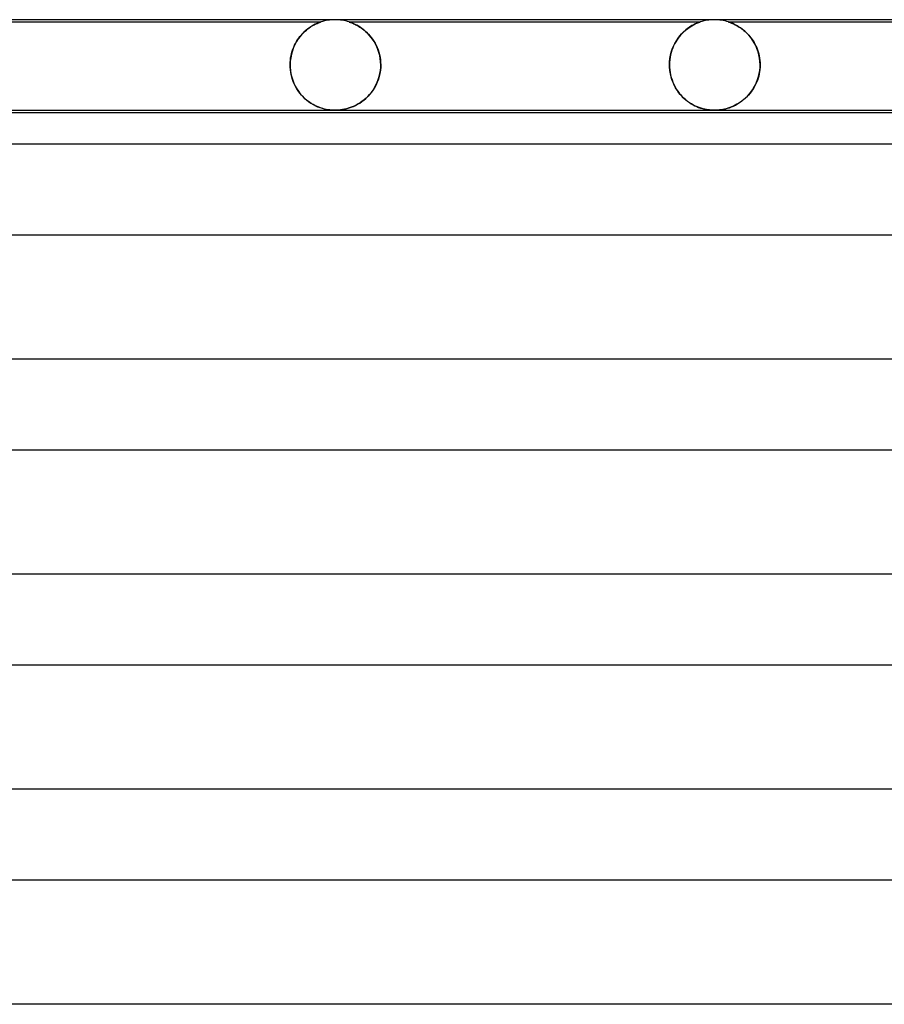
# Model space of a CAD drawing. Header units: millimetres. Extents: x -258 to 258, y -2 to 190.
# Tile 9 of 39: x -131 to -93, y 146 to 190. Entities that reach past the tile are written whole.
import ezdxf

# ---------------------------------------------------------------- set-up
doc = ezdxf.new("R2010")
doc.units = ezdxf.units.MM
doc.layers.add('HIDDEN', color=7, linetype='Continuous')
doc.layers.add('THICK', color=7, linetype='Continuous')

msp = doc.modelspace()

# ---------------------------------------------------------------- linework, layer by layer
at = {"layer": 'HIDDEN'}
for p, q in [((-133.375, 189.9), (-117.874, 189.9)), ((-118.361, 189.66), (-118.448, 189.598)), ((-118.398, 189.635), (-118.34, 189.674)), ((-118.277, 189.714), (-118.361, 189.66)), ((-118.34, 189.674), (-118.283, 189.71)), ((-118.283, 189.71), (-118.229, 189.742)), ((-118.197, 189.76), (-118.277, 189.714)), ((-118.229, 189.742), (-118.177, 189.771)), ((-118.122, 189.799), (-118.197, 189.76)), ((-118.177, 189.771), (-118.127, 189.796)), ((-118.127, 189.796), (-118.081, 189.818)), ((-118.055, 189.83), (-118.122, 189.799)), ((-118.081, 189.818), (-118.038, 189.838)), ((-117.997, 189.855), (-118.055, 189.83)), ((-118.038, 189.838), (-118, 189.854)), ((-118, 189.854), (-117.966, 189.867)), ((-117.952, 189.873), (-117.997, 189.855)), ((-117.966, 189.867), (-117.938, 189.878)), ((-117.92, 189.885), (-117.952, 189.873)), ((-117.938, 189.878), (-117.915, 189.886)), ((-117.899, 189.892), (-117.92, 189.885)), ((-117.915, 189.886), (-117.898, 189.892)), ((-117.887, 189.896), (-117.899, 189.892)), ((-117.898, 189.892), (-117.886, 189.896)), ((-117.879, 189.898), (-117.887, 189.896)), ((-117.886, 189.896), (-117.879, 189.899)), ((-117.879, 189.899), (-117.875, 189.9)), ((-117.875, 189.9), (-117.879, 189.898)), ((-117.875, 189.9), (-117.875, 189.9)), ((-116.622, 189.899), (-116.625, 189.9)), ((-116.625, 189.9), (-116.624, 189.9)), ((-116.625, 189.9), (-101.125, 189.9)), ((-116.624, 189.9), (-116.619, 189.898)), ((-116.614, 189.896), (-116.622, 189.899)), ((-116.619, 189.898), (-116.609, 189.895)), ((-116.601, 189.892), (-116.614, 189.896)), ((-116.609, 189.895), (-116.593, 189.889)), ((-116.582, 189.886), (-116.601, 189.892)), ((-116.593, 189.889), (-116.572, 189.882)), ((-116.556, 189.876), (-116.582, 189.886)), ((-116.572, 189.882), (-116.543, 189.871)), ((-116.52, 189.862), (-116.556, 189.876)), ((-116.543, 189.871), (-116.508, 189.858)), ((-116.474, 189.844), (-116.52, 189.862)), ((-116.508, 189.858), (-116.468, 189.841)), ((-116.42, 189.82), (-116.474, 189.844)), ((-116.468, 189.841), (-116.424, 189.822)), ((-116.424, 189.822), (-116.376, 189.8)), ((-116.358, 189.791), (-116.42, 189.82)), ((-116.376, 189.8), (-116.325, 189.774)), ((-116.291, 189.756), (-116.358, 189.791)), ((-116.325, 189.774), (-116.271, 189.745)), ((-116.219, 189.715), (-116.291, 189.756)), ((-116.271, 189.745), (-116.214, 189.713)), ((-116.143, 189.668), (-116.219, 189.715)), ((-116.214, 189.713), (-116.155, 189.676)), ((-116.155, 189.676), (-116.093, 189.634)), ((-116.064, 189.614), (-116.143, 189.668)), ((-101.676, 189.613), (-101.587, 189.676)), ((-101.592, 189.673), (-101.647, 189.635)), ((-101.538, 189.707), (-101.592, 189.673)), ((-101.587, 189.676), (-101.501, 189.729)), ((-101.487, 189.738), (-101.538, 189.707)), ((-101.501, 189.729), (-101.42, 189.774)), ((-101.438, 189.765), (-101.487, 189.738)), ((-101.392, 189.789), (-101.438, 189.765)), ((-101.42, 189.774), (-101.345, 189.812)), ((-101.348, 189.81), (-101.392, 189.789)), ((-101.305, 189.83), (-101.348, 189.81)), ((-101.345, 189.812), (-101.279, 189.842)), ((-101.263, 189.848), (-101.305, 189.83)), ((-101.279, 189.842), (-101.223, 189.865)), ((-101.224, 189.864), (-101.263, 189.848)), ((-101.189, 189.877), (-101.224, 189.864)), ((-101.223, 189.865), (-101.179, 189.881)), ((-101.16, 189.888), (-101.189, 189.877)), ((-101.179, 189.881), (-101.149, 189.892)), ((-101.139, 189.895), (-101.16, 189.888)), ((-101.149, 189.892), (-101.132, 189.898)), ((-101.127, 189.899), (-101.139, 189.895)), ((-101.132, 189.898), (-101.125, 189.9)), ((-101.125, 189.9), (-101.127, 189.899)), ((-99.872, 189.899), (-99.875, 189.9)), ((-99.875, 189.9), (-99.87, 189.898)), ((-99.875, 189.9), (-84.375, 189.9)), ((-99.859, 189.895), (-99.872, 189.899)), ((-99.87, 189.898), (-99.857, 189.894)), ((-99.835, 189.887), (-99.859, 189.895)), ((-99.857, 189.894), (-99.835, 189.886)), ((-99.799, 189.873), (-99.835, 189.887)), ((-99.835, 189.886), (-99.807, 189.876)), ((-99.807, 189.876), (-99.774, 189.864)), ((-99.747, 189.853), (-99.799, 189.873)), ((-99.774, 189.864), (-99.738, 189.849)), ((-99.684, 189.826), (-99.747, 189.853)), ((-99.738, 189.849), (-99.699, 189.833)), ((-99.699, 189.833), (-99.661, 189.816)), ((-99.61, 189.792), (-99.684, 189.826)), ((-99.661, 189.816), (-99.622, 189.798)), ((-99.622, 189.798), (-99.582, 189.778)), ((-99.529, 189.75), (-99.61, 189.792)), ((-99.582, 189.778), (-99.539, 189.756)), ((-99.539, 189.756), (-99.495, 189.731)), ((-99.441, 189.699), (-99.529, 189.75)), ((-99.495, 189.731), (-99.448, 189.703)), ((-99.448, 189.703), (-99.399, 189.673)), ((-99.349, 189.639), (-99.441, 189.699)), ((-99.399, 189.673), (-99.349, 189.639)), ((-118.795, 189.259), (-118.876, 189.15)), ((-118.853, 189.182), (-118.801, 189.251)), ((-118.801, 189.251), (-118.747, 189.317)), ((-118.711, 189.357), (-118.795, 189.259)), ((-118.747, 189.317), (-118.691, 189.379)), ((-118.624, 189.447), (-118.711, 189.357)), ((-118.691, 189.379), (-118.634, 189.437)), ((-118.634, 189.437), (-118.576, 189.492)), ((-118.536, 189.527), (-118.624, 189.447)), ((-118.576, 189.492), (-118.517, 189.543)), ((-118.448, 189.598), (-118.536, 189.527)), ((-118.517, 189.543), (-118.457, 189.591)), ((-118.457, 189.591), (-118.398, 189.635)), ((-116.093, 189.634), (-116.03, 189.589)), ((-115.984, 189.552), (-116.064, 189.614)), ((-116.03, 189.589), (-115.967, 189.538)), ((-115.902, 189.483), (-115.984, 189.552)), ((-115.967, 189.538), (-115.902, 189.483)), ((-115.821, 189.407), (-115.902, 189.483)), ((-115.902, 189.483), (-115.838, 189.423)), ((-115.838, 189.423), (-115.774, 189.358)), ((-115.742, 189.323), (-115.821, 189.407)), ((-115.774, 189.358), (-115.711, 189.288)), ((-115.666, 189.233), (-115.742, 189.323)), ((-115.711, 189.288), (-115.65, 189.212)), ((-115.594, 189.137), (-115.666, 189.233)), ((-102.105, 189.178), (-102.026, 189.28)), ((-102.051, 189.249), (-102.105, 189.177)), ((-101.995, 189.317), (-102.051, 189.249)), ((-102.026, 189.28), (-101.944, 189.375)), ((-101.938, 189.381), (-101.995, 189.317)), ((-101.944, 189.375), (-101.857, 189.462)), ((-101.879, 189.441), (-101.938, 189.381)), ((-101.82, 189.496), (-101.879, 189.441)), ((-101.857, 189.462), (-101.767, 189.542)), ((-101.762, 189.547), (-101.82, 189.496)), ((-101.767, 189.542), (-101.676, 189.613)), ((-101.704, 189.593), (-101.762, 189.547)), ((-101.647, 189.635), (-101.704, 189.593)), ((-99.255, 189.57), (-99.349, 189.639)), ((-99.349, 189.639), (-99.298, 189.603)), ((-99.298, 189.603), (-99.246, 189.563)), ((-99.16, 189.491), (-99.255, 189.57)), ((-99.246, 189.563), (-99.194, 189.52)), ((-99.194, 189.52), (-99.141, 189.474)), ((-99.067, 189.404), (-99.16, 189.491)), ((-99.141, 189.474), (-99.087, 189.424)), ((-99.087, 189.424), (-99.035, 189.371)), ((-98.978, 189.309), (-99.067, 189.404)), ((-99.035, 189.371), (-98.983, 189.315)), ((-98.983, 189.315), (-98.933, 189.256)), ((-98.893, 189.206), (-98.978, 189.309)), ((-98.933, 189.256), (-98.884, 189.194)), ((-119.021, 188.906), (-119.082, 188.771)), ((-119.076, 188.785), (-119.038, 188.871)), ((-119.038, 188.871), (-118.996, 188.954)), ((-118.952, 189.032), (-119.021, 188.906)), ((-118.996, 188.954), (-118.951, 189.034)), ((-118.876, 189.15), (-118.952, 189.032)), ((-118.951, 189.034), (-118.903, 189.11)), ((-118.903, 189.11), (-118.853, 189.182)), ((-115.65, 189.212), (-115.591, 189.133)), ((-115.526, 189.033), (-115.594, 189.137)), ((-115.591, 189.133), (-115.536, 189.049)), ((-115.536, 189.049), (-115.483, 188.961)), ((-115.463, 188.923), (-115.526, 189.033)), ((-115.483, 188.961), (-115.435, 188.868)), ((-115.406, 188.807), (-115.463, 188.923)), ((-115.435, 188.868), (-115.39, 188.771)), ((-115.356, 188.684), (-115.406, 188.807)), ((-102.357, 188.701), (-102.304, 188.83)), ((-102.297, 188.846), (-102.337, 188.753)), ((-102.304, 188.83), (-102.245, 188.952)), ((-102.253, 188.935), (-102.297, 188.846)), ((-102.207, 189.02), (-102.253, 188.935)), ((-102.245, 188.952), (-102.178, 189.068)), ((-102.157, 189.101), (-102.207, 189.02)), ((-102.178, 189.068), (-102.105, 189.178)), ((-102.105, 189.177), (-102.157, 189.101)), ((-98.814, 189.096), (-98.893, 189.206)), ((-98.884, 189.194), (-98.836, 189.129)), ((-98.836, 189.129), (-98.79, 189.06)), ((-98.741, 188.978), (-98.814, 189.096)), ((-98.79, 189.06), (-98.747, 188.988)), ((-98.747, 188.988), (-98.705, 188.913)), ((-98.675, 188.853), (-98.741, 188.978)), ((-98.705, 188.913), (-98.667, 188.834)), ((-98.618, 188.722), (-98.675, 188.853)), ((-98.667, 188.834), (-98.631, 188.753)), ((-119.21, 188.309), (-119.192, 188.409)), ((-119.177, 188.478), (-119.208, 188.322)), ((-119.192, 188.409), (-119.17, 188.507)), ((-119.134, 188.628), (-119.177, 188.478)), ((-119.17, 188.507), (-119.142, 188.603)), ((-119.142, 188.603), (-119.111, 188.695)), ((-119.082, 188.771), (-119.134, 188.628)), ((-119.111, 188.695), (-119.076, 188.785)), ((-115.39, 188.771), (-115.351, 188.67)), ((-115.313, 188.556), (-115.356, 188.684)), ((-115.351, 188.67), (-115.316, 188.565)), ((-115.316, 188.565), (-115.287, 188.457)), ((-115.279, 188.422), (-115.313, 188.556)), ((-115.287, 188.457), (-115.264, 188.346)), ((-115.253, 188.284), (-115.279, 188.422)), ((-102.46, 188.287), (-102.435, 188.429)), ((-102.431, 188.45), (-102.452, 188.341)), ((-102.435, 188.429), (-102.401, 188.567)), ((-102.404, 188.554), (-102.431, 188.45)), ((-102.373, 188.655), (-102.404, 188.554)), ((-102.401, 188.567), (-102.357, 188.701)), ((-102.337, 188.753), (-102.373, 188.655)), ((-98.631, 188.753), (-98.598, 188.668)), ((-98.569, 188.585), (-98.618, 188.722)), ((-98.598, 188.668), (-98.568, 188.58)), ((-98.531, 188.442), (-98.569, 188.585)), ((-98.568, 188.58), (-98.542, 188.49)), ((-98.542, 188.49), (-98.521, 188.396)), ((-98.503, 188.297), (-98.531, 188.442)), ((-98.521, 188.396), (-98.503, 188.299)), ((-119.227, 188.163), (-119.233, 188)), ((-119.233, 188), (-119.231, 188.104)), ((-119.233, 187.983), (-119.233, 188)), ((-119.233, 188), (-119.233, 187.983)), ((-119.233, 187.967), (-119.233, 187.983)), ((-119.233, 187.983), (-119.233, 187.967)), ((-119.233, 187.95), (-119.233, 187.967)), ((-119.233, 187.967), (-119.233, 187.95)), ((-119.232, 187.933), (-119.233, 187.95)), ((-119.233, 187.95), (-119.232, 187.933)), ((-119.231, 187.917), (-119.232, 187.933)), ((-119.232, 187.933), (-119.231, 187.917)), ((-119.231, 188.104), (-119.223, 188.207)), ((-119.208, 188.322), (-119.227, 188.163)), ((-119.223, 188.207), (-119.21, 188.309)), ((-115.264, 188.346), (-115.247, 188.233)), ((-115.238, 188.143), (-115.253, 188.284)), ((-115.247, 188.233), (-115.236, 188.116)), ((-115.233, 188), (-115.238, 188.143)), ((-115.236, 188.116), (-115.233, 188)), ((-115.233, 187.95), (-115.234, 187.933)), ((-115.234, 187.933), (-115.233, 187.95)), ((-115.234, 187.933), (-115.234, 187.917)), ((-115.234, 187.917), (-115.234, 187.933)), ((-115.233, 188), (-115.233, 187.983)), ((-115.233, 187.983), (-115.233, 188)), ((-115.233, 187.983), (-115.233, 187.967)), ((-115.233, 187.967), (-115.233, 187.983)), ((-115.233, 187.967), (-115.233, 187.95)), ((-115.233, 187.95), (-115.233, 187.967)), ((-102.481, 188), (-102.476, 188.144)), ((-102.477, 188.115), (-102.481, 188)), ((-102.48, 187.983), (-102.481, 188)), ((-102.481, 188), (-102.48, 187.983)), ((-102.48, 187.967), (-102.48, 187.983)), ((-102.48, 187.983), (-102.48, 187.967)), ((-102.48, 187.95), (-102.48, 187.967)), ((-102.48, 187.967), (-102.48, 187.95)), ((-102.479, 187.933), (-102.48, 187.95)), ((-102.48, 187.95), (-102.479, 187.933)), ((-102.479, 187.917), (-102.479, 187.933)), ((-102.479, 187.933), (-102.479, 187.917)), ((-102.468, 188.229), (-102.477, 188.115)), ((-102.476, 188.144), (-102.46, 188.287)), ((-102.452, 188.341), (-102.468, 188.229)), ((-98.503, 188.299), (-98.49, 188.201)), ((-98.486, 188.149), (-98.503, 188.297)), ((-98.49, 188.201), (-98.482, 188.101)), ((-98.48, 188), (-98.486, 188.149)), ((-98.482, 188.101), (-98.48, 188)), ((-98.48, 187.95), (-98.481, 187.933)), ((-98.481, 187.933), (-98.48, 187.95)), ((-98.481, 187.933), (-98.481, 187.917)), ((-98.481, 187.917), (-98.481, 187.933)), ((-98.48, 188), (-98.48, 187.983)), ((-98.48, 187.983), (-98.48, 188)), ((-98.48, 187.983), (-98.48, 187.967)), ((-98.48, 187.967), (-98.48, 187.983)), ((-98.48, 187.967), (-98.48, 187.95)), ((-98.48, 187.95), (-98.48, 187.967)), ((-119.231, 187.9), (-119.231, 187.917)), ((-119.231, 187.917), (-119.231, 187.9)), ((-119.231, 187.9), (-119.218, 187.752)), ((-119.222, 187.79), (-119.231, 187.9)), ((-119.208, 187.68), (-119.222, 187.79)), ((-119.218, 187.752), (-119.195, 187.607)), ((-119.187, 187.573), (-119.208, 187.68)), ((-119.195, 187.607), (-119.161, 187.464)), ((-119.162, 187.467), (-119.187, 187.573)), ((-115.339, 187.359), (-115.3, 187.49)), ((-115.298, 187.496), (-115.336, 187.368)), ((-115.3, 187.49), (-115.269, 187.624)), ((-115.268, 187.629), (-115.298, 187.496)), ((-115.269, 187.624), (-115.247, 187.761)), ((-115.247, 187.764), (-115.268, 187.629)), ((-115.247, 187.761), (-115.235, 187.9)), ((-115.235, 187.9), (-115.247, 187.764)), ((-115.234, 187.917), (-115.235, 187.9)), ((-115.235, 187.9), (-115.234, 187.917)), ((-102.478, 187.9), (-102.479, 187.917)), ((-102.479, 187.917), (-102.478, 187.9)), ((-102.478, 187.9), (-102.469, 187.787)), ((-102.466, 187.756), (-102.478, 187.9)), ((-102.469, 187.787), (-102.454, 187.673)), ((-102.443, 187.614), (-102.466, 187.756)), ((-102.454, 187.673), (-102.432, 187.56)), ((-102.412, 187.477), (-102.443, 187.614)), ((-102.432, 187.56), (-102.404, 187.45)), ((-98.588, 187.356), (-98.548, 187.486)), ((-98.542, 187.507), (-98.569, 187.412)), ((-98.548, 187.486), (-98.516, 187.621)), ((-98.52, 187.604), (-98.542, 187.507)), ((-98.502, 187.702), (-98.52, 187.604)), ((-98.516, 187.621), (-98.494, 187.759)), ((-98.49, 187.801), (-98.502, 187.702)), ((-98.494, 187.759), (-98.482, 187.9)), ((-98.482, 187.9), (-98.49, 187.801)), ((-98.481, 187.917), (-98.482, 187.9)), ((-98.482, 187.9), (-98.481, 187.917)), ((-119.13, 187.363), (-119.162, 187.467)), ((-119.161, 187.464), (-119.117, 187.326)), ((-119.094, 187.262), (-119.13, 187.363)), ((-119.117, 187.326), (-119.065, 187.193)), ((-119.053, 187.165), (-119.094, 187.262)), ((-119.065, 187.193), (-119.005, 187.067)), ((-119.007, 187.071), (-119.053, 187.165)), ((-118.958, 186.981), (-119.007, 187.071)), ((-119.005, 187.067), (-118.938, 186.947)), ((-115.505, 186.999), (-115.443, 187.113)), ((-115.437, 187.126), (-115.497, 187.012)), ((-115.443, 187.113), (-115.387, 187.233)), ((-115.383, 187.244), (-115.437, 187.126)), ((-115.387, 187.233), (-115.339, 187.359)), ((-115.336, 187.368), (-115.383, 187.244)), ((-102.372, 187.347), (-102.412, 187.477)), ((-102.404, 187.45), (-102.37, 187.341)), ((-102.325, 187.222), (-102.372, 187.347)), ((-102.37, 187.341), (-102.331, 187.235)), ((-102.331, 187.235), (-102.285, 187.132)), ((-102.272, 187.104), (-102.325, 187.222)), ((-102.285, 187.132), (-102.234, 187.032)), ((-102.212, 186.992), (-102.272, 187.104)), ((-98.723, 187.05), (-98.772, 186.967)), ((-98.75, 187.004), (-98.689, 187.115)), ((-98.678, 187.137), (-98.723, 187.05)), ((-98.689, 187.115), (-98.635, 187.233)), ((-98.638, 187.226), (-98.678, 187.137)), ((-98.601, 187.318), (-98.638, 187.226)), ((-98.635, 187.233), (-98.588, 187.356)), ((-98.569, 187.412), (-98.601, 187.318)), ((-118.904, 186.895), (-118.958, 186.981)), ((-118.938, 186.947), (-118.864, 186.835)), ((-118.847, 186.812), (-118.904, 186.895)), ((-118.864, 186.835), (-118.784, 186.729)), ((-118.787, 186.734), (-118.847, 186.812)), ((-118.724, 186.66), (-118.787, 186.734)), ((-118.784, 186.729), (-118.698, 186.631)), ((-118.658, 186.59), (-118.724, 186.66)), ((-118.698, 186.631), (-118.608, 186.54)), ((-115.792, 186.62), (-115.876, 186.538)), ((-115.807, 186.604), (-115.725, 186.693)), ((-115.711, 186.709), (-115.792, 186.62)), ((-115.725, 186.693), (-115.647, 186.788)), ((-115.635, 186.804), (-115.711, 186.709)), ((-115.647, 186.788), (-115.573, 186.89)), ((-115.563, 186.905), (-115.635, 186.804)), ((-115.573, 186.89), (-115.505, 186.999)), ((-115.497, 187.012), (-115.563, 186.905)), ((-102.234, 187.032), (-102.179, 186.937)), ((-102.147, 186.886), (-102.212, 186.992)), ((-102.179, 186.937), (-102.119, 186.845)), ((-102.077, 186.787), (-102.147, 186.886)), ((-102.119, 186.845), (-102.054, 186.758)), ((-102.003, 186.695), (-102.077, 186.787)), ((-102.054, 186.758), (-101.986, 186.675)), ((-101.926, 186.609), (-102.003, 186.695)), ((-101.986, 186.675), (-101.914, 186.597)), ((-99.121, 186.541), (-99.039, 186.621)), ((-98.999, 186.664), (-99.064, 186.596)), ((-99.039, 186.621), (-98.961, 186.708)), ((-98.938, 186.735), (-98.999, 186.664)), ((-98.961, 186.708), (-98.886, 186.8)), ((-98.879, 186.809), (-98.938, 186.735)), ((-98.886, 186.8), (-98.815, 186.899)), ((-98.824, 186.886), (-98.879, 186.809)), ((-98.772, 186.967), (-98.824, 186.886)), ((-98.815, 186.899), (-98.75, 187.004)), ((-118.59, 186.523), (-118.658, 186.59)), ((-118.608, 186.54), (-118.514, 186.457)), ((-118.519, 186.461), (-118.59, 186.523)), ((-118.446, 186.403), (-118.519, 186.461)), ((-118.514, 186.457), (-118.416, 186.38)), ((-118.372, 186.349), (-118.446, 186.403)), ((-118.416, 186.38), (-118.317, 186.312)), ((-118.297, 186.299), (-118.372, 186.349)), ((-118.317, 186.312), (-118.217, 186.252)), ((-118.221, 186.255), (-118.297, 186.299)), ((-118.146, 186.214), (-118.221, 186.255)), ((-118.217, 186.252), (-118.117, 186.2)), ((-118.072, 186.179), (-118.146, 186.214)), ((-118.117, 186.2), (-118.018, 186.155)), ((-116.404, 186.185), (-116.491, 186.148)), ((-116.44, 186.17), (-116.347, 186.213)), ((-116.316, 186.229), (-116.404, 186.185)), ((-116.347, 186.213), (-116.254, 186.262)), ((-116.228, 186.278), (-116.316, 186.229)), ((-116.254, 186.262), (-116.162, 186.318)), ((-116.139, 186.333), (-116.228, 186.278)), ((-116.162, 186.318), (-116.07, 186.38)), ((-116.05, 186.394), (-116.139, 186.333)), ((-116.07, 186.38), (-115.98, 186.448)), ((-115.962, 186.463), (-116.05, 186.394)), ((-115.98, 186.448), (-115.893, 186.523)), ((-115.876, 186.538), (-115.962, 186.463)), ((-115.893, 186.523), (-115.807, 186.604)), ((-101.846, 186.53), (-101.926, 186.609)), ((-101.914, 186.597), (-101.839, 186.524)), ((-101.764, 186.458), (-101.846, 186.53)), ((-101.839, 186.524), (-101.762, 186.456)), ((-101.68, 186.391), (-101.764, 186.458)), ((-101.762, 186.456), (-101.684, 186.394)), ((-101.684, 186.394), (-101.604, 186.337)), ((-101.595, 186.331), (-101.68, 186.391)), ((-101.604, 186.337), (-101.523, 186.286)), ((-101.508, 186.277), (-101.595, 186.331)), ((-101.523, 186.286), (-101.442, 186.239)), ((-101.421, 186.228), (-101.508, 186.277)), ((-101.442, 186.239), (-101.36, 186.197)), ((-101.334, 186.185), (-101.421, 186.228)), ((-101.36, 186.197), (-101.278, 186.16)), ((-101.248, 186.147), (-101.334, 186.185)), ((-99.745, 186.146), (-99.656, 186.184)), ((-99.66, 186.182), (-99.74, 186.148)), ((-99.581, 186.221), (-99.66, 186.182)), ((-99.656, 186.184), (-99.566, 186.228)), ((-99.501, 186.264), (-99.581, 186.221)), ((-99.566, 186.228), (-99.475, 186.279)), ((-99.423, 186.31), (-99.501, 186.264)), ((-99.475, 186.279), (-99.383, 186.336)), ((-99.347, 186.36), (-99.423, 186.31)), ((-99.383, 186.336), (-99.293, 186.398)), ((-99.272, 186.414), (-99.347, 186.36)), ((-99.293, 186.398), (-99.206, 186.467)), ((-99.2, 186.471), (-99.272, 186.414)), ((-99.206, 186.467), (-99.121, 186.541)), ((-99.131, 186.532), (-99.2, 186.471)), ((-99.064, 186.596), (-99.131, 186.532)), ((-117.998, 186.147), (-118.072, 186.179)), ((-118.018, 186.155), (-117.921, 186.117)), ((-117.925, 186.119), (-117.998, 186.147)), ((-117.853, 186.094), (-117.925, 186.119)), ((-117.921, 186.117), (-117.825, 186.085)), ((-117.783, 186.073), (-117.853, 186.094)), ((-117.825, 186.085), (-117.731, 186.059)), ((-117.71, 186.054), (-117.783, 186.073)), ((-117.731, 186.059), (-117.641, 186.039)), ((-117.635, 186.038), (-117.71, 186.054)), ((-117.641, 186.039), (-117.559, 186.024)), ((-117.557, 186.024), (-117.635, 186.038)), ((-117.559, 186.024), (-117.485, 186.014)), ((-117.477, 186.013), (-117.557, 186.024)), ((-117.485, 186.014), (-117.418, 186.007)), ((-117.399, 186.006), (-117.477, 186.013)), ((-117.418, 186.007), (-117.358, 186.003)), ((-117.323, 186.001), (-117.399, 186.006)), ((-117.358, 186.003), (-117.302, 186.001)), ((-117.249, 186), (-117.323, 186.001)), ((-117.302, 186.001), (-117.248, 186)), ((-117.172, 186.001), (-117.249, 186)), ((-117.248, 186), (-117.194, 186.001)), ((-117.194, 186.001), (-117.14, 186.003)), ((-117.093, 186.006), (-117.172, 186.001)), ((-117.14, 186.003), (-117.085, 186.007)), ((-117.01, 186.014), (-117.093, 186.006)), ((-117.085, 186.007), (-117.026, 186.012)), ((-117.026, 186.012), (-116.96, 186.021)), ((-116.924, 186.026), (-117.01, 186.014)), ((-116.96, 186.021), (-116.884, 186.033)), ((-116.838, 186.043), (-116.924, 186.026)), ((-116.884, 186.033), (-116.801, 186.051)), ((-116.751, 186.063), (-116.838, 186.043)), ((-116.801, 186.051), (-116.713, 186.073)), ((-116.664, 186.087), (-116.751, 186.063)), ((-116.713, 186.073), (-116.623, 186.1)), ((-116.577, 186.115), (-116.664, 186.087)), ((-116.623, 186.1), (-116.532, 186.132)), ((-116.491, 186.148), (-116.577, 186.115)), ((-116.532, 186.132), (-116.44, 186.17)), ((-101.278, 186.16), (-101.196, 186.126)), ((-101.164, 186.115), (-101.248, 186.147)), ((-101.196, 186.126), (-101.113, 186.098)), ((-101.081, 186.087), (-101.164, 186.115)), ((-101.113, 186.098), (-101.03, 186.073)), ((-101, 186.064), (-101.081, 186.087)), ((-101.03, 186.073), (-100.948, 186.052)), ((-100.922, 186.046), (-101, 186.064)), ((-100.948, 186.052), (-100.866, 186.034)), ((-100.849, 186.031), (-100.922, 186.046)), ((-100.866, 186.034), (-100.786, 186.021)), ((-100.782, 186.02), (-100.849, 186.031)), ((-100.786, 186.021), (-100.709, 186.011)), ((-100.721, 186.012), (-100.782, 186.02)), ((-100.664, 186.007), (-100.721, 186.012)), ((-100.709, 186.011), (-100.635, 186.005)), ((-100.609, 186.003), (-100.664, 186.007)), ((-100.635, 186.005), (-100.565, 186.001)), ((-100.554, 186.001), (-100.609, 186.003)), ((-100.565, 186.001), (-100.497, 186)), ((-100.499, 186), (-100.554, 186.001)), ((-100.444, 186.001), (-100.499, 186)), ((-100.497, 186), (-100.428, 186.001)), ((-100.389, 186.003), (-100.444, 186.001)), ((-100.428, 186.001), (-100.36, 186.005)), ((-100.33, 186.007), (-100.389, 186.003)), ((-100.36, 186.005), (-100.293, 186.011)), ((-100.268, 186.013), (-100.33, 186.007)), ((-100.293, 186.011), (-100.224, 186.019)), ((-100.201, 186.022), (-100.268, 186.013)), ((-100.224, 186.019), (-100.152, 186.03)), ((-100.129, 186.034), (-100.201, 186.022)), ((-100.152, 186.03), (-100.078, 186.044)), ((-100.054, 186.05), (-100.129, 186.034)), ((-100.078, 186.044), (-99.999, 186.063)), ((-99.977, 186.069), (-100.054, 186.05)), ((-99.999, 186.063), (-99.917, 186.086)), ((-99.899, 186.092), (-99.977, 186.069)), ((-99.917, 186.086), (-99.832, 186.113)), ((-99.82, 186.118), (-99.899, 186.092)), ((-99.832, 186.113), (-99.745, 186.146)), ((-99.74, 186.148), (-99.82, 186.118))]:
    msp.add_line(p, q, dxfattribs=at)
for centre, start, end in [((-117.25, 188), 90, 108.1949), ((-117.25, 188), 71.8046, 90), ((-100.5, 188), 90, 108.1955), ((-100.5, 188), 71.8, 90)]:
    msp.add_arc(centre, 2, start, end, dxfattribs=at)
at = {"layer": 'THICK'}
for p, q in [((0, 190), (-165.5, 190)), ((-165.488, 186), (-2, 186)), ((-163.461, 185.9), (-33.5, 185.9)), ((-1.759, 184.5), (-166.866, 184.5)), ((-166.863, 180.5), (-2, 180.5)), ((-1.785, 175), (-169.241, 175)), ((-169.238, 171), (-2, 171)), ((-1.809, 165.5), (-171.615, 165.5)), ((-171.613, 161.5), (-2, 161.5)), ((-1.832, 156), (-173.99, 156)), ((-173.989, 152), (-2, 152)), ((-1.853, 146.5), (-176.365, 146.5))]:
    msp.add_line(p, q, dxfattribs=at)

doc.saveas('drawing.dxf')
